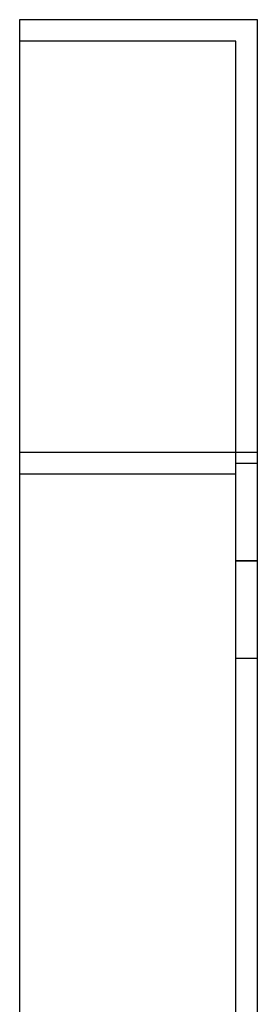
# Model space of a CAD drawing. Header units: millimetres. Extents: x -81 to 97, y -215 to 215.
# Tile 74 of 74: x -11 to 0, y 170 to 215. Entities that reach past the tile are written whole.
import ezdxf

# ---------------------------------------------------------------- set-up
doc = ezdxf.new("R2010")
doc.units = ezdxf.units.MM
doc.layers.add('MAIN-1', color=7, linetype='Continuous')
doc.layers.add('MAIN-2', color=7, linetype='Continuous')

msp = doc.modelspace()

# ---------------------------------------------------------------- linework, layer by layer
at = {"layer": 'MAIN-1'}
for p, q in [((-11, 215), (-11, 195)), ((0, 215), (-11, 215)), ((0, 195), (0, 215)), ((-11, 195), (-11, -195)), ((0, 195), (-11, 195)), ((0, -195), (0, 195))]:
    msp.add_line(p, q, dxfattribs=at)
at = {"layer": 'MAIN-2'}
for p, q in [((-11, 215), (-11, 215)), ((0, 215), (0, 215)), ((-11, 214), (-11, 214)), ((-1, 214), (-11, 214)), ((-1, 194), (-1, 214)), ((-1, 214), (-1, 214)), ((0, 195), (-11, 195)), ((-1, 194.5), (0, 194.5)), ((-1, 194.5), (0, 194.5)), ((-1, 194), (-11, 194)), ((-1, 194), (-11, 194)), ((-1, -194), (-1, 194)), ((-1, 190), (0, 190)), ((0, 190), (-1, 190)), ((-1, 190), (0, 190)), ((0, 190), (-1, 190)), ((-1, 185.5), (0, 185.5)), ((-1, 185.5), (0, 185.5))]:
    msp.add_line(p, q, dxfattribs=at)

doc.saveas('drawing.dxf')
